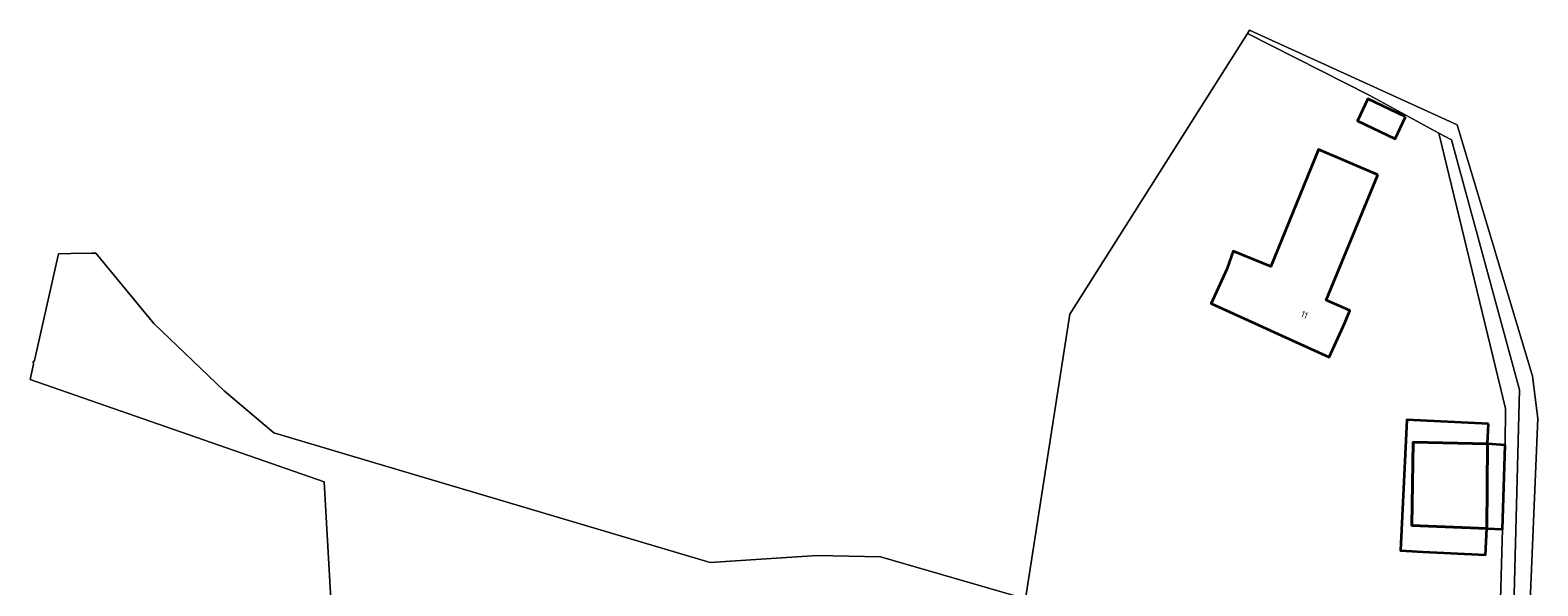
# Model space of a CAD drawing. Header units: metres. Extents: x 178952 to 185583, y 415201 to 419317.
# Tile 125 of 165: x 184392 to 184592, y 415842 to 415916. Entities that reach past the tile are written whole.
import ezdxf
from ezdxf.enums import TextEntityAlignment as Align

# ---------------------------------------------------------------- set-up
doc = ezdxf.new("R2010")
doc.units = ezdxf.units.M
for name, color, linetype, lineweight in [('B-XX-GR-BEPLANTING_CULTUUR_BODEMBEDEKKER-GV', 253, 'Continuous', 18), ('B-XX-GR-BOUWLAND_AKKERBOUW-GV', 253, 'Continuous', 13), ('B-XX-OG-BEBOUWING-GV', 252, 'Continuous', 35), ('B-XX-OG-BEBOUWING-T18', 252, 'Continuous', 18), ('B-XX-OG-BEBOUWING_SCHUUR-GV', 252, 'Continuous', 35), ('B-XX-OG-TERREIN_CULTUURSCHEIDING-GV', 253, 'Continuous', 18)]:
    doc.layers.add(name, color=color, linetype=linetype, lineweight=lineweight)
doc.styles.add('NLCS-ISO-M-T18', font='NLCS-ISO.ttf', dxfattribs={"height": 1.8})

msp = doc.modelspace()

# ---------------------------------------------------------------- linework, layer by layer
at = {"layer": 'B-XX-GR-BEPLANTING_CULTUUR_BODEMBEDEKKER-GV'}
msp.add_lwpolyline([(184589.678, 415868.249), (184580.625, 415901.471), (184578.967, 415902.372), (184587.798, 415865.794), (184587.78, 415860.923), (184587.429, 415849.755), (184587.166, 415840.416), (184573.222, 415839.468), (184573.594, 415836.976), (184588.927, 415839.396)], close=True, dxfattribs=at)
at = {"layer": 'B-XX-GR-BOUWLAND_AKKERBOUW-GV'}
msp.add_lwpolyline([(184592.116, 415864.473), (184591.405, 415870.08), (184581.386, 415903.467), (184553.827, 415916.046), (184553.559, 415915.623), (184569.715, 415907.413), (184578.967, 415902.372), (184580.625, 415901.471), (184589.678, 415868.249), (184588.927, 415839.396), (184573.594, 415836.976), (184591, 415838.128)], close=True, dxfattribs=at)
at = {"layer": 'B-XX-OG-BEBOUWING-GV'}
for points in [[(184570.88, 415896.809), (184562.988, 415900.214), (184556.63, 415884.66), (184551.66, 415886.692), (184550.801, 415884.292), (184548.731, 415879.741), (184564.412, 415872.622), (184566.482, 415877.17), (184567.128, 415878.802), (184563.985, 415880.179)], [(184585.557, 415863.763), (184574.718, 415864.291), (184573.872, 415846.912), (184576.855, 415846.767), (184585.151, 415846.362), (184585.321, 415849.858), (184575.373, 415850.239), (184575.549, 415861.331), (184585.416, 415861.081)], [(184585.416, 415861.081), (184575.549, 415861.331), (184575.373, 415850.239), (184585.321, 415849.858)], [(184587.78, 415860.923), (184585.416, 415861.081), (184585.321, 415849.858), (184587.429, 415849.755)]]:
    msp.add_lwpolyline(points, close=True, dxfattribs=at)
at = {"layer": 'B-XX-OG-BEBOUWING_SCHUUR-GV'}
msp.add_lwpolyline([(184574.554, 415904.55), (184569.548, 415906.935), (184568.141, 415903.981), (184573.146, 415901.596)], close=True, dxfattribs=at)
at = {"layer": 'B-XX-OG-TERREIN_CULTUURSCHEIDING-GV'}
for points in [[(184432.374, 415830.314), (184430.903, 415856.044), (184391.848, 415869.635), (184392.31, 415871.676), (184392.253, 415871.947), (184392.425, 415872.184), (184395.631, 415886.348), (184397.239, 415886.379), (184399.99, 415886.432), (184400.579, 415886.443), (184408.278, 415877.094), (184417.607, 415868.124), (184424.225, 415862.581), (184435.824, 415859.11), (184482.179, 415845.349), (184496.399, 415846.252), (184504.806, 415846.085), (184524.065, 415840.5), (184529.938, 415878.315), (184553.559, 415915.623), (184553.827, 415916.046), (184581.386, 415903.467), (184591.405, 415870.08), (184592.116, 415864.473), (184591, 415838.128)], [(184432.374, 415830.314), (184430.903, 415856.044), (184391.848, 415869.635), (184392.31, 415871.676), (184392.253, 415871.947), (184392.425, 415872.184), (184395.631, 415886.348), (184397.239, 415886.379), (184399.99, 415886.432), (184400.579, 415886.443), (184408.278, 415877.094), (184417.607, 415868.124), (184424.225, 415862.581), (184435.824, 415859.11), (184482.179, 415845.349), (184496.399, 415846.252), (184504.806, 415846.085), (184524.065, 415840.5), (184529.938, 415878.315), (184553.559, 415915.623), (184553.827, 415916.046), (184581.386, 415903.467), (184591.405, 415870.08), (184592.116, 415864.473), (184591, 415838.128)], [(184587.166, 415840.416), (184587.429, 415849.755), (184587.78, 415860.923), (184587.798, 415865.794), (184578.967, 415902.372), (184569.715, 415907.413), (184553.559, 415915.623), (184529.938, 415878.315), (184524.065, 415840.5), (184504.806, 415846.085), (184496.399, 415846.252), (184482.179, 415845.349), (184435.824, 415859.11), (184424.225, 415862.581), (184417.607, 415868.124), (184408.278, 415877.094), (184400.579, 415886.443), (184399.99, 415886.432), (184397.239, 415886.379), (184395.631, 415886.348), (184392.425, 415872.184), (184392.253, 415871.947), (184392.31, 415871.676), (184391.848, 415869.635), (184430.903, 415856.044), (184432.374, 415830.314)]]:
    msp.add_lwpolyline(points, dxfattribs=at)
for points in [[(184570.88, 415896.809), (184563.985, 415880.179), (184567.128, 415878.802), (184566.482, 415877.17), (184564.412, 415872.622), (184548.731, 415879.741), (184550.801, 415884.292), (184551.66, 415886.692), (184556.63, 415884.66), (184562.988, 415900.214)], [(184575.549, 415861.331), (184585.416, 415861.081), (184585.321, 415849.858), (184575.373, 415850.239)]]:
    msp.add_lwpolyline(points, close=True, dxfattribs=at)

# ---------------------------------------------------------------- texts
at = {"layer": 'B-XX-OG-BEBOUWING-T18', "style": 'NLCS-ISO-M-T18'}
msp.add_text('11', height=0.9, rotation=336.3, dxfattribs=at).set_placement((184561.104, 415878.235), align=Align.MIDDLE_CENTER)

doc.saveas('drawing.dxf')
